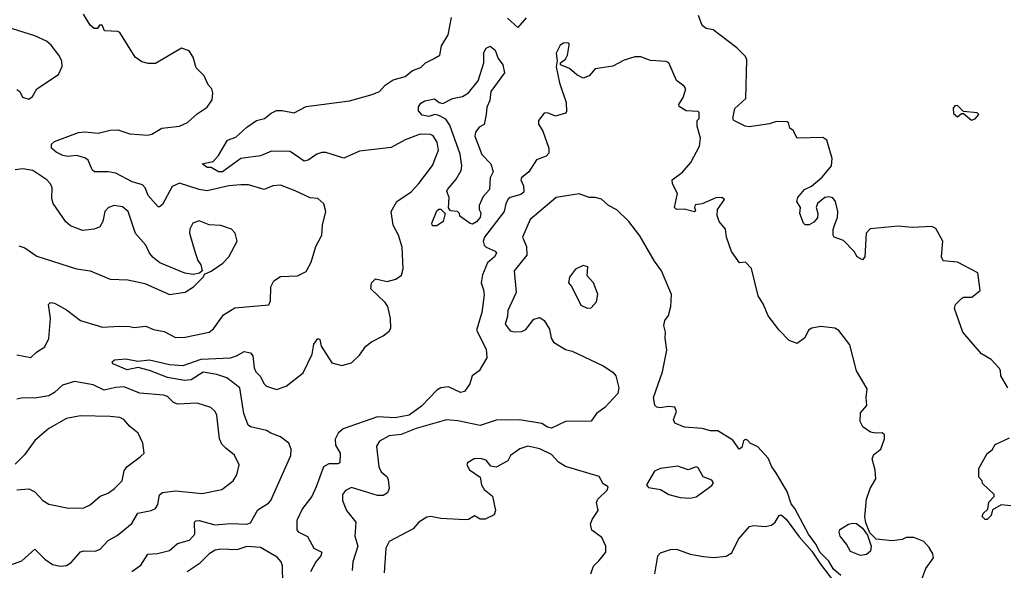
# Model space of a CAD drawing. Extents: x 1892934 to 2008621, y 567149 to 683290.
# Tile 171 of 256: x 1934719 to 1939691, y 637803 to 640583. Entities that reach past the tile are written whole.
import ezdxf

# ---------------------------------------------------------------- set-up
doc = ezdxf.new("R2010")
doc.units = 0

msp = doc.modelspace()

# ---------------------------------------------------------------- linework, layer by layer
at = {"layer": '0CON20XD'}
for points in [[(1934705, 638891.5), (1934775, 638877.3), (1934803.3, 638905), (1934845, 638931.8), (1934866.6, 638973.4), (1934874.1, 639075), (1934864.4, 639145), (1934875, 639155.8), (1934895, 639152), (1934955, 639117.5), (1935025, 639063.5), (1935115, 639037.7), (1935135, 639030.4), (1935223.8, 639036.2), (1935274.5, 639034.5), (1935295, 639028.1), (1935355, 639036.4), (1935395, 639018.2), (1935448.9, 639008.9), (1935505, 638979.2), (1935555, 638980), (1935676, 639005), (1935698.2, 639021.8), (1935747.8, 639092.2), (1935805, 639128.6), (1935976.1, 639143.9), (1935986, 639164), (1935987.8, 639235), (1936001.9, 639265), (1936035, 639286.7), (1936120.9, 639289.1), (1936165, 639311.2), (1936190.7, 639359.3), (1936215, 639437.5), (1936244.2, 639495), (1936248, 639545), (1936264, 639615), (1936255, 639653.3), (1936225, 639680), (1936185, 639684.4), (1936109.5, 639719.5), (1936035, 639748.1), (1935997.5, 639745), (1935953.8, 639726.2), (1935875, 639748.9), (1935835, 639749.3), (1935775, 639744.7), (1935665, 639719.2), (1935625, 639725.4), (1935525, 639757.8), (1935488.9, 639741.1), (1935439.5, 639650.5), (1935425, 639637.5), (1935418.8, 639638.8), (1935366.9, 639695), (1935352.1, 639735), (1935339.4, 639749.4), (1935286, 639765), (1935205, 639808.5), (1935165, 639815.4), (1935095.6, 639815.6), (1935084.2, 639825), (1935065, 639873.8), (1935048, 639885), (1935005, 639897.9), (1934962.4, 639892.4), (1934936.9, 639896.9), (1934902, 639915), (1934880, 639935), (1934880, 639955), (1934895, 639968.6), (1935015, 640014.4), (1935047.7, 640017.7), (1935115, 640010.9), (1935175, 640025.8), (1935215, 640028), (1935275, 640006.8), (1935365, 640000.4), (1935386, 640005), (1935436.7, 640035), (1935525, 640045.7), (1935566.7, 640065), (1935615, 640108.8), (1935665, 640141.2), (1935690.9, 640179.1), (1935694.2, 640214.2), (1935688.8, 640235), (1935671.2, 640255), (1935650.7, 640300.7), (1935610.3, 640340.3), (1935594, 640395), (1935575, 640426.7), (1935535, 640440), (1935405, 640361.9), (1935367.6, 640362.4), (1935335, 640371.1), (1935301.8, 640395), (1935225, 640518.8), (1935215, 640524), (1935147, 640527), (1935135, 640556.4), (1935122, 640555), (1935111.7, 640538.3), (1935095, 640539.2), (1935073.8, 640555), (1935040.7, 640610.7)], [(1935285, 637796.7), (1935331, 637829), (1935366.2, 637883.8), (1935415, 637886.8), (1935475, 637902.5), (1935515, 637937.8), (1935575.6, 637955), (1935602.7, 637985), (1935602.2, 638045), (1935608.1, 638051.9), (1935625, 638053.6), (1935705, 638032.9), (1935785, 638039.7), (1935865, 638035.3), (1935885, 638042.9), (1935921.9, 638108.1), (1935975, 638141.1), (1935987.3, 638155), (1936088.1, 638381.9), (1936088.9, 638415), (1936078.2, 638445), (1936035, 638476.4), (1935987.5, 638495), (1935965, 638508.8), (1935885, 638527.4), (1935873, 638535), (1935850.6, 638595), (1935831.2, 638725), (1935765.1, 638775.1), (1935715, 638791.6), (1935645, 638803.1), (1935585, 638764), (1935550.7, 638760.7), (1935465, 638775.8), (1935375, 638812.5), (1935316.5, 638826.5), (1935261.2, 638815), (1935188.6, 638845), (1935186.2, 638855), (1935197.5, 638865), (1935255, 638870.6), (1935315, 638858.6), (1935373.6, 638866.4), (1935475, 638841.6), (1935545, 638836.8), (1935635, 638868.4), (1935783.3, 638875), (1935814.2, 638885), (1935851.8, 638908.2), (1935885, 638901.4), (1935896.5, 638885), (1935902.4, 638825), (1935910.4, 638805), (1935933.9, 638783.9), (1935952.5, 638745), (1935965, 638732.9), (1936015, 638715.6), (1936065, 638731.9), (1936150.2, 638799.8), (1936196.5, 638895), (1936203.8, 638945), (1936225, 638973.3), (1936235, 638967.5), (1936240.8, 638935), (1936295, 638850.5), (1936345, 638836.4), (1936395, 638850.2), (1936435, 638889.1), (1936466.4, 638935), (1936495, 638957.3), (1936555, 638987.6), (1936585, 639010.8), (1936593.1, 639025), (1936591.3, 639075), (1936578.4, 639135), (1936565.2, 639155), (1936491.9, 639225), (1936495, 639253.8), (1936515, 639274.3), (1936575, 639261.3), (1936617.8, 639272.2), (1936646.3, 639293.7), (1936655.2, 639324.8), (1936649.7, 639435), (1936632.2, 639495), (1936605.2, 639545), (1936594.2, 639615), (1936623.5, 639665), (1936695, 639714.6), (1936734.7, 639755.3), (1936802.9, 639847.1), (1936834.6, 639925), (1936827.3, 639965), (1936807.3, 639997.3), (1936793.8, 640003.8), (1936741.2, 640005), (1936665, 639977.1), (1936595, 639938.7), (1936435, 639919.7), (1936355.3, 639884.7), (1936265, 639912.5), (1936245, 639913.5), (1936219.2, 639905), (1936175, 639873.8), (1936155, 639869.1), (1936085, 639917.7), (1935989.8, 639920.2), (1935935, 639895.6), (1935835, 639883.2), (1935742.5, 639815), (1935723.3, 639815), (1935685, 639837.5), (1935665, 639837.5), (1935640, 639855), (1935695, 639866.7), (1935722.6, 639897.4), (1935768, 639975), (1935809.5, 639990.5), (1935865, 640040.8), (1935913.8, 640075), (1935955.4, 640084.6), (1935988.3, 640111.7), (1936015, 640124.4), (1936045, 640124.5), (1936105, 640112.2), (1936165, 640145.4), (1936383.6, 640173.6), (1936498.8, 640205), (1936535, 640221.1), (1936565, 640252.5), (1936605, 640280), (1936665, 640295.8), (1936702.4, 640327.6), (1936745, 640341.2), (1936768.8, 640365), (1936808.8, 640385), (1936841.2, 640405), (1936849.1, 640450.9), (1936882.3, 640507.7), (1936900, 640595)], [(1937276.4, 640593.6), (1937235, 640544.3), (1937181.6, 640591.6)], [(1939708.8, 638725), (1939674.4, 638784.4), (1939672.3, 638812.3), (1939665, 638823.3), (1939625, 638866.7), (1939576.1, 638896.1), (1939481.2, 639005), (1939440, 639125), (1939444.4, 639145), (1939475, 639175.6), (1939485, 639181.9), (1939527.1, 639182.9), (1939570, 639215), (1939557.5, 639305), (1939455, 639358), (1939382.5, 639365), (1939373.8, 639385), (1939380.8, 639465), (1939345, 639529.2), (1939325, 639538.5), (1939226, 639534), (1939155, 639540.7), (1939013.1, 639526.9), (1938993.5, 639505), (1938986.7, 639385), (1938975, 639370), (1938947.5, 639385), (1938933, 639413), (1938878.8, 639468.8), (1938832.5, 639485), (1938826.7, 639495), (1938826.4, 639523.6), (1938834.2, 639545.8), (1938848.8, 639585), (1938850, 639615), (1938838, 639665), (1938825, 639684), (1938805, 639689.4), (1938785, 639685.6), (1938748.6, 639655), (1938740.8, 639635), (1938750, 639605), (1938747.7, 639582.3), (1938729.3, 639560.7), (1938705, 639547.5), (1938685, 639547.5), (1938677.5, 639555), (1938658.8, 639605), (1938662.5, 639635), (1938643.8, 639665), (1938649.2, 639685), (1938682.1, 639725), (1938717.7, 639742.3), (1938771.5, 639788.5), (1938818.2, 639845), (1938822.7, 639882.7), (1938795.8, 639975), (1938775, 639989.2), (1938645, 639985.7), (1938625, 640024.2), (1938607.5, 640035), (1938602.1, 640062.1), (1938595, 640068.1), (1938540.2, 640069.8), (1938505, 640057.5), (1938405, 640042.7), (1938383.3, 640045), (1938325, 640074.5), (1938320, 640085), (1938330, 640135), (1938386, 640185), (1938390.7, 640380.7), (1938385, 640397.5), (1938341.2, 640441.2), (1938255.6, 640505.6), (1938221.4, 640531.4), (1938185, 640539.4), (1938165, 640554.2), (1938147.5, 640605)], [(1934705, 640230.8), (1934720, 640220), (1934732.3, 640192.3), (1934765, 640182), (1934784.1, 640195), (1934805.4, 640234.6), (1934913.9, 640306.1), (1934933.6, 640346.4), (1934931.2, 640375), (1934916.2, 640405), (1934878, 640455), (1934854.5, 640474.5), (1934795, 640501.4), (1934655, 640545.5)], [(1937005, 639551.1), (1936993.3, 639553.3), (1936941.7, 639591.7), (1936940, 639605), (1936930, 639615), (1936895, 639617.5), (1936883.6, 639633.6), (1936887.5, 639685), (1936876.7, 639715), (1936878.8, 639725), (1936922.5, 639777.5), (1936947.5, 639822.5), (1936951.9, 639845), (1936943.5, 639905), (1936890.6, 640050.6), (1936871.1, 640081.1), (1936835, 640100), (1936815, 640103.8), (1936785, 640094.1), (1936751.7, 640101.7), (1936733, 640123), (1936733, 640143), (1936745, 640161.2), (1936765, 640173.8), (1936813.6, 640183.6), (1936837.5, 640165), (1936855, 640160), (1936904.5, 640185.5), (1936955, 640195.5), (1936985.4, 640214.6), (1937034.7, 640275.3), (1937062.7, 640365), (1937062.7, 640417.3), (1937075, 640438.8), (1937095, 640450), (1937119.6, 640429.6), (1937135, 640387.1), (1937159.2, 640355), (1937167.5, 640315), (1937098.8, 640221.2), (1937093.8, 640175), (1937078.7, 640141.3), (1937075.3, 640105.3), (1937065.2, 640054.8), (1937038.9, 640041.1), (1937020.9, 640015), (1937016.9, 639995), (1937052.9, 639902.9), (1937098.6, 639855), (1937110, 639815), (1937094.4, 639785), (1937091.1, 639725), (1937058.9, 639691.1), (1937040, 639645), (1937039.2, 639625), (1937047.2, 639607.2), (1937043.6, 639585), (1937025, 639563.2), (1937005, 639551.1)], [(1939270, 637745), (1939295, 637812.5), (1939333.3, 637865), (1939330, 637885), (1939312.5, 637917.5), (1939285, 637948), (1939235, 637968.8), (1939195, 637968.8), (1939175, 637957.5), (1939125, 637951.2), (1939045, 637959.7), (1939012.7, 637992.7), (1938991.7, 638041.7), (1938987, 638073), (1938995, 638162.5), (1939013.1, 638215), (1939042, 638265), (1939038.3, 638308.3), (1939023.6, 638366.4), (1939032.3, 638387.7), (1939067.5, 638415), (1939087, 638467), (1939086.2, 638486.2), (1939075, 638497.5), (1939040, 638495), (1939015, 638500), (1938977, 638527), (1938963.6, 638553.6), (1938965, 638597.5), (1938996.7, 638635), (1938993.3, 638675), (1938998.3, 638718.3), (1938945, 638810), (1938910.7, 638940.7), (1938855, 639013.3), (1938835, 639025.8), (1938765, 639034.4), (1938720, 639025), (1938702, 639015), (1938683.9, 638976.1), (1938645, 638947.5), (1938605, 638962.5), (1938554.6, 639014.6), (1938498.6, 639088.6), (1938475, 639145.6), (1938448.5, 639188.5), (1938415, 639326.9), (1938385, 639359.6), (1938354.8, 639354.8), (1938312.8, 639412.8), (1938287.8, 639485), (1938282.5, 639525), (1938251.8, 639565), (1938241.1, 639595), (1938242.5, 639625), (1938277.5, 639675), (1938265, 639685.5), (1938235, 639683.8), (1938165, 639653.2), (1938130.8, 639649.2), (1938126.7, 639635), (1938131.7, 639618.3), (1938126.2, 639613.8), (1938075, 639625.8), (1938035, 639624.2), (1938026.2, 639635), (1938041.4, 639705), (1938015.8, 639755), (1938013.8, 639775), (1938065.9, 639814.1), (1938108.1, 639861.9), (1938151.5, 639945), (1938156.9, 639985), (1938140, 640045), (1938140, 640075), (1938150, 640085), (1938150, 640115), (1938145, 640120), (1938085, 640122.5), (1938050, 640145), (1938047.5, 640155), (1938069.5, 640190.5), (1938082.5, 640235), (1938075, 640247.5), (1938035.9, 640275.9), (1937997.5, 640365), (1937983, 640373), (1937905, 640377.5), (1937856.2, 640396.2), (1937825, 640396.2), (1937770.9, 640379.1), (1937715, 640349.5), (1937625.5, 640334.5), (1937595, 640299.2), (1937565, 640287.5), (1937532.5, 640305), (1937496.1, 640336.1), (1937450, 640355), (1937450, 640365), (1937475, 640383.3), (1937485.7, 640404.3), (1937494, 640455), (1937493.6, 640463.6), (1937486.8, 640466.8), (1937465, 640464.5), (1937448.9, 640455), (1937428.1, 640415), (1937433.3, 640375), (1937427.5, 640345), (1937444.6, 640265), (1937477.9, 640165), (1937480, 640120), (1937475, 640111.2), (1937425, 640096.2), (1937385, 640112.5), (1937368, 640112), (1937339.2, 640075), (1937338.1, 640055), (1937360.1, 640020.1), (1937390.3, 639935), (1937390.9, 639909.1), (1937376.9, 639895), (1937329.2, 639875), (1937289.6, 639815), (1937253.1, 639785), (1937250, 639775), (1937262.6, 639745), (1937265, 639712.9), (1937249.3, 639700.7), (1937195.2, 639684.8), (1937185, 639676.2), (1937173.8, 639655), (1937164.8, 639615), (1937065.4, 639485), (1937059.6, 639465), (1937064.5, 639445), (1937074.8, 639434.8), (1937119.5, 639415), (1937126.2, 639405), (1937115.9, 639385), (1937082, 639355), (1937055.8, 639295), (1937049.7, 639255), (1937061.1, 639218.9)], [(1939525, 640076), (1939545, 640082.5), (1939562.5, 640105), (1939553.6, 640113.6), (1939485, 640120), (1939455, 640150), (1939441.7, 640148.3), (1939433, 640137), (1939435, 640110), (1939455, 640092.5), (1939475, 640110), (1939485, 640110), (1939525, 640076)], [(1934715, 639441.9), (1934745, 639430.6), (1934805, 639389.6), (1935005, 639325.8), (1935075, 639314.4), (1935175, 639273.1), (1935265, 639269.5), (1935350.6, 639250.6), (1935475, 639195.7), (1935555, 639208), (1935596.7, 639235), (1935647.5, 639285), (1935651.7, 639298.3), (1935685, 639313.3), (1935745, 639353.3), (1935774.1, 639385.9), (1935816.2, 639465), (1935806.7, 639505), (1935787.5, 639525), (1935735, 639544.2), (1935675, 639546.7), (1935625, 639567.8), (1935593.8, 639555), (1935578, 639525), (1935575.7, 639505), (1935602.6, 639412.6), (1935618, 639368), (1935633.3, 639345), (1935640, 639315), (1935627, 639303), (1935595, 639296.7), (1935552.9, 639302.9), (1935425.7, 639355.7), (1935392, 639382), (1935373.8, 639403.8), (1935355.3, 639445.3), (1935303, 639503), (1935266.5, 639615), (1935238.3, 639638.3), (1935195.7, 639644.3), (1935166.7, 639635), (1935148, 639615), (1935139.2, 639565), (1935123.4, 639536.6), (1935095, 639525.6), (1935035, 639518.9), (1934975, 639542), (1934951.7, 639561.7), (1934886.9, 639655), (1934880.3, 639680.3), (1934882.2, 639735), (1934873.5, 639755), (1934855, 639774.5), (1934785, 639821.8), (1934735, 639830.9), (1934695, 639825.9)], [(1938866.5, 637776.5), (1938828.7, 637808.7), (1938805, 637849.2), (1938761.9, 637891.9), (1938739.2, 637935), (1938702.5, 637985), (1938633.3, 638115), (1938615, 638137.5), (1938595, 638200), (1938536.7, 638296.7), (1938517.5, 638325), (1938499.5, 638369.5), (1938445.9, 638425.9), (1938407.5, 638445), (1938395, 638460), (1938385, 638463.3), (1938374.1, 638455.9), (1938365, 638422.5), (1938352.5, 638415), (1938320.2, 638460.2), (1938245, 638506.5), (1938206.7, 638506.7), (1938165, 638518.6), (1938075.7, 638525.7), (1938026.7, 638545), (1938021.2, 638565), (1938036.2, 638605), (1938027.1, 638627.1), (1937995, 638630), (1937953, 638623), (1937936.7, 638626.7), (1937926.3, 638636.3), (1937919.2, 638675), (1937965.3, 638805), (1937987.5, 638915), (1937978.1, 638975), (1937980, 639005), (1937971.7, 639038.3), (1937976.1, 639063.9), (1937995, 639090), (1938006.7, 639135), (1938010, 639195), (1937960, 639315), (1937924, 639364), (1937851.1, 639491.1), (1937795.6, 639565), (1937735, 639623.3), (1937692.5, 639645), (1937656.6, 639676.6), (1937625, 639686.2), (1937595, 639686), (1937545, 639704.4), (1937428.8, 639685), (1937297.1, 639575), (1937257.8, 639485), (1937277.9, 639437.9), (1937279.1, 639395), (1937216.5, 639315), (1937225.5, 639205), (1937183.5, 639115), (1937182.5, 639085), (1937170.5, 639045), (1937195, 639011.5), (1937216.6, 639006.6), (1937255, 639009.5), (1937275, 639019.2), (1937315, 639070.8), (1937345, 639080), (1937366.9, 639065), (1937395, 639020), (1937402.9, 638975), (1937414.3, 638954.3), (1937475, 638918.4), (1937508.6, 638908.6), (1937665.9, 638835.9), (1937715, 638803.5), (1937729.6, 638785), (1937744.4, 638725), (1937740, 638695), (1937673.8, 638625), (1937632, 638595), (1937604.4, 638555.6), (1937475, 638553.9), (1937405, 638520.9), (1937384.8, 638524.8), (1937355, 638543.5), (1937243.4, 638563.4), (1937125, 638560.8), (1937045, 638534.1), (1936932, 638558), (1936875, 638563.3), (1936721.2, 638518.8), (1936645, 638488.3), (1936585, 638482.1), (1936536, 638455), (1936520.3, 638429.7), (1936531.8, 638325), (1936545, 638300), (1936574.6, 638274.6), (1936580.3, 638260.3), (1936584, 638215), (1936576.3, 638193.7), (1936555, 638180.3), (1936525, 638180.9), (1936395, 638220), (1936363.3, 638205), (1936348.8, 638185), (1936348.8, 638155), (1936368.6, 638105), (1936416.9, 638045), (1936410.9, 637975), (1936426.2, 637925), (1936401.5, 637845), (1936398, 637802)], [(1936825, 639542.5), (1936803, 639543), (1936800, 639555), (1936825, 639617.5), (1936835, 639626.7), (1936845, 639626.7), (1936867.5, 639605), (1936857.5, 639565), (1936825, 639542.5)], [(1937585, 639126.7), (1937605, 639127.5), (1937631.7, 639158.3), (1937637.7, 639197.7), (1937616.7, 639255), (1937585, 639290), (1937587.5, 639335), (1937565, 639341.4), (1937525, 639323.3), (1937495, 639282.5), (1937490.8, 639255), (1937506.7, 639235), (1937552, 639142), (1937585, 639126.7)], [(1937061.1, 639218.9), (1937063.8, 639193.8), (1937052.7, 639105), (1937026, 639015), (1937075, 638919.4), (1937078.3, 638875), (1937039.6, 638810.4), (1937003.5, 638785), (1936992.5, 638745), (1936965, 638705.8), (1936945, 638701.1), (1936885, 638728.9), (1936845.4, 638724.6), (1936825, 638712.5), (1936748.4, 638631.6), (1936685, 638586.7), (1936615, 638573.4), (1936525, 638577.8), (1936352.5, 638517.5), (1936326.9, 638495), (1936311.4, 638465), (1936313.6, 638435), (1936337, 638395), (1936335.5, 638345), (1936325, 638339.6), (1936279.2, 638340.8), (1936252.5, 638325), (1936215.9, 638225), (1936193.9, 638176.1), (1936146.5, 638115), (1936117.7, 638055), (1936117.7, 638007.7), (1936125, 637996.9), (1936173, 637973), (1936204.4, 637915), (1936244.3, 637895), (1936240, 637875), (1936214.8, 637845.2), (1936186.9, 637795)], [(1934645, 637820), (1934729.7, 637850.3), (1934795, 637910), (1934845, 637858.9), (1934885, 637831.2), (1934925, 637823.4), (1934955, 637827.5), (1934978.2, 637841.8), (1935025, 637896.4), (1935045, 637901.8), (1935101.4, 637898.6), (1935125, 637909.1), (1935165, 637953.1), (1935211.2, 637978.8), (1935285, 638039.4), (1935315, 638091.4), (1935383.3, 638105), (1935404.5, 638115.5), (1935415.8, 638135), (1935425, 638183.3), (1935440, 638195), (1935505.5, 638204.5), (1935640.3, 638189.7), (1935739.1, 638210.9), (1935797.5, 638255), (1935815.7, 638285), (1935827.5, 638335), (1935803.4, 638383.4), (1935759.2, 638419.2), (1935739.8, 638439.8), (1935727.2, 638467.2), (1935715, 638586.7), (1935705.4, 638605.4), (1935683.8, 638625), (1935615, 638646.4), (1935515, 638641.4), (1935495, 638650), (1935465, 638680), (1935445, 638687.8), (1935325, 638697.9), (1935245, 638728.9), (1935203.3, 638726.7), (1935145, 638712.4), (1935090.1, 638740.1), (1934995, 638755.9), (1934935, 638736.9), (1934895, 638700.8), (1934865, 638684.2), (1934795, 638672.4), (1934735, 638672.9), (1934705, 638666.7)], [(1934705, 638208.6), (1934765, 638214.4), (1934795, 638198.6), (1934835, 638155.7), (1934866.6, 638136.6), (1934965, 638115.8), (1935042.7, 638117.3), (1935075, 638132.5), (1935125, 638176.5), (1935165, 638192.7), (1935198, 638215), (1935235.6, 638255), (1935245.5, 638304.5), (1935259.4, 638325), (1935327.5, 638375), (1935346.7, 638395), (1935340, 638445), (1935316.2, 638495), (1935275, 638528.6), (1935245, 638564.4), (1935225, 638573.6), (1935175, 638579.6), (1935025, 638582.7), (1934955, 638570), (1934865, 638519.4), (1934795, 638457.5), (1934743.4, 638386.6), (1934695, 638338.6)], [(1939725, 638127.5), (1939675, 638132.5), (1939631.7, 638108.3), (1939625, 638080), (1939605, 638060), (1939595, 638060), (1939580, 638075), (1939585, 638090), (1939608.3, 638111.7), (1939613, 638147), (1939640, 638175), (1939640, 638185), (1939581.7, 638241.7), (1939580, 638255), (1939563, 638273), (1939563, 638317), (1939605, 638392.5), (1939629.3, 638410.7), (1939645, 638437.5), (1939718.1, 638471.9)], [(1937602.3, 637785), (1937616.2, 637823.8), (1937645, 637852.5), (1937679.2, 637895), (1937678.6, 637925), (1937657.9, 637967.9), (1937608.8, 638005), (1937602, 638035), (1937610.3, 638059.7), (1937640, 638105), (1937632.5, 638145), (1937638.3, 638161.7), (1937685, 638206.7), (1937690.8, 638225), (1937665, 638240), (1937645, 638276), (1937475, 638327.6), (1937439.4, 638349.4), (1937405, 638387.2), (1937345, 638415.8), (1937285, 638430), (1937244.2, 638415.8), (1937197, 638383), (1937183.8, 638355), (1937125, 638324.3), (1937098.8, 638328.8), (1937075, 638358.9), (1937045, 638367.1), (1937014.2, 638365.8), (1936980, 638345), (1936977.5, 638335), (1936990.5, 638310.5), (1937043.5, 638273.5), (1937050.6, 638235), (1937065, 638210), (1937106.4, 638176.4), (1937121.2, 638105), (1937115, 638082.9), (1937069.8, 638060.2), (1937045, 638061.5), (1937015, 638076.9), (1937007.9, 638072.1), (1936985, 638059.6), (1936967.9, 638057.9), (1936845, 638064.4), (1936795, 638074.4), (1936775, 638070.5), (1936735, 638045.7), (1936705, 638011.9), (1936585, 637948.2), (1936567.9, 637915), (1936559.1, 637789.1)], [(1938105, 638166.7), (1938135, 638174.3), (1938215, 638231.2), (1938222, 638245), (1938215, 638258), (1938170, 638275), (1938145, 638320), (1938135, 638325.6), (1938095, 638310), (1938041.7, 638328.3), (1937955, 638316), (1937925, 638303.3), (1937883.8, 638235), (1937895, 638221.2), (1937955, 638210), (1937996.3, 638186.3), (1938055, 638169.5), (1938105, 638166.7)], [(1937926.2, 637785), (1937941.4, 637875), (1937955, 637891.2), (1938005, 637908), (1938035, 637910), (1938105, 637884.4), (1938172.6, 637872.6), (1938225, 637866.9), (1938286.6, 637873.4), (1938315, 637890.8), (1938349.3, 637960.7), (1938405, 638024), (1938425, 638029.4), (1938485, 638024.4), (1938515, 638031.4), (1938534, 638045), (1938555, 638080), (1938565, 638083.3), (1938590.2, 638060.2), (1938655, 637972.2), (1938719.7, 637899.7), (1938763.5, 637833.5), (1938828.2, 637748.2)], [(1938965, 637876.9), (1938915, 637898.3), (1938894.9, 637934.9), (1938861.8, 637975), (1938856.5, 637995), (1938860.8, 638009.2), (1938905, 638035.5), (1938925, 638040.8), (1938945, 638038.9), (1938975.6, 638015.6), (1939000.2, 637980.2), (1939019.3, 637925), (1939015, 637899.4), (1938995, 637882.5), (1938965, 637876.9)], [(1936048.1, 637735), (1936045.7, 637825), (1936039.8, 637845), (1936018.8, 637868.8), (1935935, 637917.1), (1935865, 637923.5), (1935815, 637906.5), (1935735, 637909.8), (1935705.2, 637904.8), (1935674.8, 637885.2), (1935625.4, 637835), (1935565, 637794.2)]]:
    msp.add_lwpolyline(points, dxfattribs=at)

doc.saveas('drawing.dxf')
